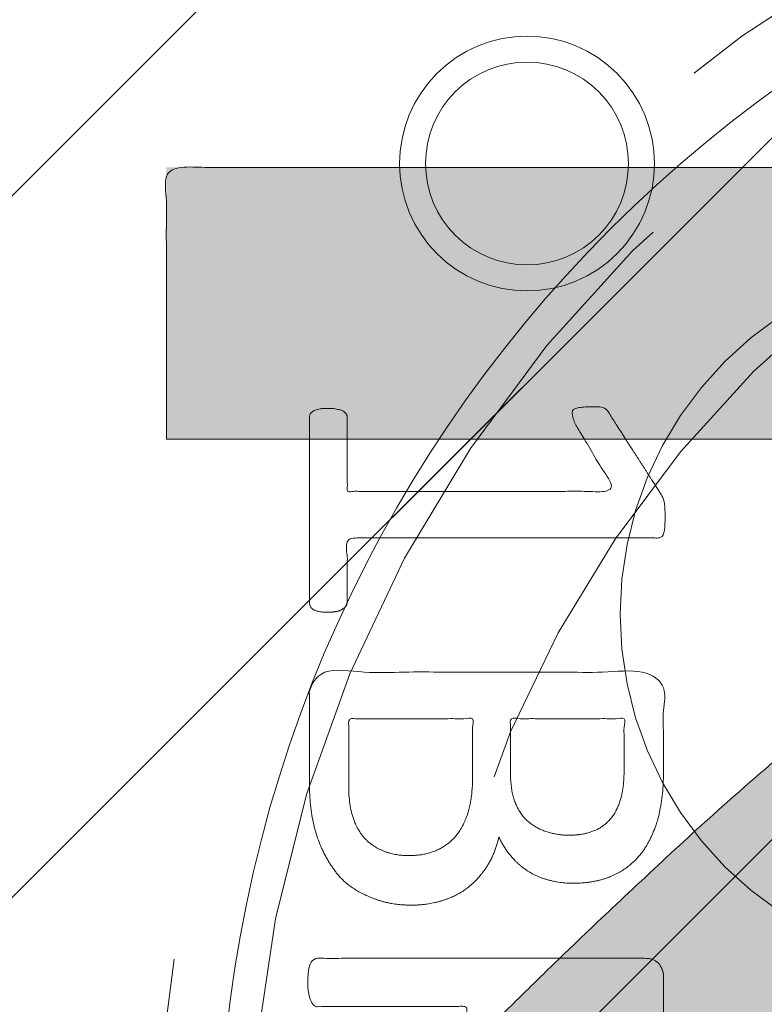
# Model space of a CAD drawing. Header units: inches. Extents: x -420 to -276, y -52 to 18.
# Tile 115 of 187: x -340.517 to -339.573, y -8.479 to -7.231. Entities that reach past the tile are written whole.
import ezdxf

# ---------------------------------------------------------------- set-up
doc = ezdxf.new("R2010")
doc.units = ezdxf.units.IN
doc.header["$LTSCALE"] = 32
doc.header["$MEASUREMENT"] = 0
doc.linetypes.add('Dash Style-1', pattern=[0.083328, 0.041656, -0.041672])
for name, color, linetype, lineweight in [('Black', 7, 'Continuous', 18), ('DashLine', 7, 'Dash Style-1', 13), ('DashLineFill', 7, 'Dash Style-1', 13), ('Drawing', 7, 'Continuous', 18), ('Metal-Black', 7, 'Continuous', 18), ('Metal-DeskStructure', 7, 'Continuous', 13), ('None', 7, 'Continuous', 18), ('Plastic-BracketCover', 7, 'Continuous', 13), ('SolidLine', 7, 'Continuous', 15), ('Wood_1-H', 7, 'Continuous', 13)]:
    doc.layers.add(name, color=color, linetype=linetype, lineweight=lineweight)
pattern_1 = [(45, (0, 0), (-1.61301565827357, 1.935715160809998), []), (45, (-1.0608, 1.0608), (-0.4723460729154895, 0.4167612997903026), [])]

# ---------------------------------------------------------------- blocks, each defined once
blk = doc.blocks.new('Group-22')
at = {"layer": 'Metal-DeskStructure', "color": 7, "flags": 128}
blk.add_lwpolyline([(0.8051100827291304, 0.3242076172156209), (0.6569804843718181, -0.1001143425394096), (0.9545622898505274, -0.1001143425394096)], close=True, dxfattribs=at)
at = {"layer": 'Metal-DeskStructure', "color": 7}
blk.add_open_spline([(1.174112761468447, -0.3918349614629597), (1.184693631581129, -0.4210075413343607), (1.168822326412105, -0.4369198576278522), (1.14501536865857, -0.439571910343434), (1.104014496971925, -0.439571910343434), (1.078886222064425, -0.4369198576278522), (1.066982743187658, -0.4329417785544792), (1.060369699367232, -0.4236595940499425), (1.057724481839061, -0.4170294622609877), (1.021353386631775, -0.3010040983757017), (0.9849822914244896, -0.1849787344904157), (0.807093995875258, -0.1849787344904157), (0.6292057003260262, -0.1849787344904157), (0.5941572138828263, -0.2996780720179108), (0.5591087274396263, -0.4143774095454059), (0.5564635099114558, -0.4210075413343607), (0.5498504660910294, -0.4302897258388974), (0.5379469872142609, -0.4369198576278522), (0.5141400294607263, -0.439571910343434), (0.477108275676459, -0.439571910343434), (0.4519787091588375, -0.4355938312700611), (0.4427204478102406, -0.4249856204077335), (0.4427204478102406, -0.4050952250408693), (0.4480108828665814, -0.3905089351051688), (0.5915119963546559, 0.0006630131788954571), (0.7350131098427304, 0.3918349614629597), (0.7376583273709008, 0.3971390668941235), (0.7469165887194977, 0.4037691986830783), (0.7627866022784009, 0.4077472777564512), (0.789238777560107, 0.4090720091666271), (0.8302396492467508, 0.4090720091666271), (0.8580131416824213, 0.4077472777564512), (0.8752070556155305, 0.4037691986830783), (0.8844653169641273, 0.3971390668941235), (0.8871105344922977, 0.3918349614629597), (1.030611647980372, 0), (1.174112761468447, -0.3918349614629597)], degree=2, knots=[0, 0, 0, 0.01595318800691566, 0.02392978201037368, 0.03190637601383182, 0.03938443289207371, 0.04686248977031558, 0.05434054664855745, 0.06181860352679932, 0.06181860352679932, 0.1891978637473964, 0.1891978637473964, 0.3755520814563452, 0.3755520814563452, 0.5011946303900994, 0.5011946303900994, 0.5086726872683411, 0.5161507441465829, 0.5236288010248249, 0.5311068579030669, 0.5385854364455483, 0.5460640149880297, 0.5535425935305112, 0.5610211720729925, 0.5610211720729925, 0.7618481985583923, 0.7618481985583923, 0.7647050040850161, 0.7675618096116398, 0.7704186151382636, 0.7732754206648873, 0.7763226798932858, 0.7793699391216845, 0.7824171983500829, 0.7854644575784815, 0.7854644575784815, 1, 1, 1], dxfattribs=at)
blk = doc.blocks.new('TL14_lower_leg (2D)')
at = {"layer": 'DashLine', "flags": 128}
blk.add_lwpolyline([(-1.777195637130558e-14, 1.377952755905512), (0.1350629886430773, 1.371317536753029), (0.2688252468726, 1.351475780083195), (0.3999985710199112, 1.318618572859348), (0.5273196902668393, 1.27306234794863), (0.649562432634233, 1.215245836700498), (0.7655495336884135, 1.14572584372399), (0.8741639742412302, 1.065171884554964), (0.9743597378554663, 0.9743597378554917), (1.065171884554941, 0.8741639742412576), (1.14572584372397, 0.7655495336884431), (1.215245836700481, 0.6495624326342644), (1.273062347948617, 0.5273196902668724), (1.318618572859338, 0.3999985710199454), (1.351475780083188, 0.2688252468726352), (1.371317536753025, 0.1350629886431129), (1.377952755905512, 1.783045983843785e-14), (1.371317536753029, -0.1350629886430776), (1.351475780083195, -0.2688252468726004), (1.318618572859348, -0.3999985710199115), (1.27306234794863, -0.5273196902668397), (1.215245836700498, -0.6495624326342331), (1.145725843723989, -0.7655495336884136), (1.065171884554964, -0.8741639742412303), (0.9743597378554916, -0.9743597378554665), (0.8741639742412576, -1.065171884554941), (0.7655495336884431, -1.14572584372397), (0.6495624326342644, -1.215245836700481), (0.5273196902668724, -1.273062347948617), (0.3999985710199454, -1.318618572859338), (0.2688252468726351, -1.351475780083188), (0.135062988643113, -1.371317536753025), (1.777195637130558e-14, -1.377952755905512), (-0.1350629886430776, -1.371317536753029), (-0.2688252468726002, -1.351475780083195), (-0.3999985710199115, -1.318618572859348), (-0.5273196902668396, -1.27306234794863), (-0.6495624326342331, -1.215245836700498), (-0.7655495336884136, -1.14572584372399), (-0.8741639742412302, -1.065171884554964), (-0.9743597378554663, -0.9743597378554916), (-1.065171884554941, -0.8741639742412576), (-1.14572584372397, -0.7655495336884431), (-1.215245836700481, -0.6495624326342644), (-1.273062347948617, -0.5273196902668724), (-1.318618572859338, -0.3999985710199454), (-1.351475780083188, -0.2688252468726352), (-1.371317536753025, -0.1350629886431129), (-1.377952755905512, -1.783045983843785e-14), (-1.371317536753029, 0.1350629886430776), (-1.351475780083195, 0.2688252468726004), (-1.318618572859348, 0.3999985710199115), (-1.27306234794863, 0.5273196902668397), (-1.215245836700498, 0.6495624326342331), (-1.145725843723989, 0.7655495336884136), (-1.065171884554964, 0.8741639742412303), (-0.9743597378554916, 0.9743597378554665), (-0.8741639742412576, 1.065171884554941), (-0.7655495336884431, 1.14572584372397), (-0.6495624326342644, 1.215245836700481), (-0.5273196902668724, 1.273062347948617), (-0.3999985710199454, 1.318618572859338), (-0.2688252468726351, 1.351475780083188), (-0.135062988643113, 1.371317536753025)], close=True, dxfattribs=at)
at = {"layer": 'Metal-DeskStructure', "color": 7}
blk.add_blockref('Group-22', (0, 0), dxfattribs=at)
blk = doc.blocks.new('Group-23')
at = {"layer": 'DashLineFill', "linetype": 'Continuous', "lineweight": 13}
h = blk.add_hatch(dxfattribs=at)
h.set_pattern_fill('Steel', color=253, style=0, pattern_type=2)
h.set_pattern_definition(pattern_1)
h.paths.add_polyline_path([(-2.066929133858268, 1.397637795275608), (2.066929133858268, 1.397637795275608), (2.066929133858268, 0.1377952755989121), (2.106299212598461, 0.1377952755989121), (2.106299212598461, -0.1377952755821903), (2.066929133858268, -0.1377952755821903), (2.066929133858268, -5.275590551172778), (2.106299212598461, -5.275590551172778), (2.106299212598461, -5.55118110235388), (2.066929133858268, -5.55118110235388), (2.066929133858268, -5.82677165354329), (-2.066929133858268, -5.82677165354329), (-2.066929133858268, -5.55118110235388), (-2.106299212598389, -5.55118110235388), (-2.106299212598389, -5.275590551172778), (-2.066929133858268, -5.275590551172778), (-2.066929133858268, -0.1377952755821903), (-2.106299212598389, -0.1377952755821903), (-2.106299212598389, 0.1377952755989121), (-2.066929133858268, 0.1377952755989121)])
blk = doc.blocks.new('TL14_upper_leg (2D)')
at = {"layer": 'DashLine', "flags": 128}
blk.add_lwpolyline([(0, 1.22047244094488), (0.1196272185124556, 1.214595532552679), (0.2381023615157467, 1.197021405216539), (0.3542844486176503, 1.167919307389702), (0.4670545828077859, 1.127569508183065), (0.5753267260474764, 1.076360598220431), (0.6780581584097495, 1.01478574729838), (0.7742595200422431, 0.9434379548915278), (0.8630043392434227, 0.8630043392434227), (0.9434379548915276, 0.7742595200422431), (1.01478574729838, 0.6780581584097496), (1.076360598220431, 0.5753267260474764), (1.127569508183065, 0.467054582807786), (1.167919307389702, 0.3542844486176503), (1.197021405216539, 0.2381023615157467), (1.214595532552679, 0.1196272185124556), (1.22047244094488, 7.47323834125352e-17), (1.214595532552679, -0.1196272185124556), (1.197021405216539, -0.2381023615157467), (1.167919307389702, -0.3542844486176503), (1.127569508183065, -0.467054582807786), (1.076360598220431, -0.5753267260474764), (1.01478574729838, -0.6780581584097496), (0.9434379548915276, -0.7742595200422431), (0.8630043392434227, -0.8630043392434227), (0.7742595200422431, -0.9434379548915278), (0.6780581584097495, -1.01478574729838), (0.5753267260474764, -1.076360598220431), (0.4670545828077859, -1.127569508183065), (0.3542844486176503, -1.167919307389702), (0.2381023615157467, -1.197021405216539), (0.1196272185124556, -1.214595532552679), (0, -1.22047244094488), (-0.1196272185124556, -1.214595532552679), (-0.2381023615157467, -1.197021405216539), (-0.3542844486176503, -1.167919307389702), (-0.4670545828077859, -1.127569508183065), (-0.5753267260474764, -1.076360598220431), (-0.6780581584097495, -1.01478574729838), (-0.7742595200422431, -0.9434379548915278), (-0.8630043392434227, -0.8630043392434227), (-0.9434379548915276, -0.7742595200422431), (-1.01478574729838, -0.6780581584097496), (-1.076360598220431, -0.5753267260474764), (-1.127569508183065, -0.467054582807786), (-1.167919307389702, -0.3542844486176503), (-1.197021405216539, -0.2381023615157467), (-1.214595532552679, -0.1196272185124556), (-1.22047244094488, 7.47323834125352e-17), (-1.214595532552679, 0.1196272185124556), (-1.197021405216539, 0.2381023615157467), (-1.167919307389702, 0.3542844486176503), (-1.127569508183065, 0.467054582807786), (-1.076360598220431, 0.5753267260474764), (-1.01478574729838, 0.6780581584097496), (-0.9434379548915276, 0.7742595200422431), (-0.8630043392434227, 0.8630043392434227), (-0.7742595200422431, 0.9434379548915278), (-0.6780581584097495, 1.01478574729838), (-0.5753267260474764, 1.076360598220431), (-0.4670545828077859, 1.127569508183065), (-0.3542844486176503, 1.167919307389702), (-0.2381023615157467, 1.197021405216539), (-0.1196272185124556, 1.214595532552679)], close=True, dxfattribs=at)
at = {"layer": 'DashLine', "color": 7}
blk.add_blockref('Group-23', (0, 0), dxfattribs=at)
blk = doc.blocks.new('1BRPT9-Bracket (2D)')
at = {"layer": 'DashLineFill', "linetype": 'Continuous', "lineweight": 13}
h = blk.add_hatch(dxfattribs=at)
h.set_pattern_fill('Steel', color=253, style=0, pattern_type=2)
h.set_pattern_definition(pattern_1)
edge = h.paths.add_edge_path()
edge.add_arc((1.677931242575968, -8.488188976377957), 0.2519685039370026, 269.999999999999, 360.0000000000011)
edge.add_line((1.929899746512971, -8.488188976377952), (1.929899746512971, -7.480314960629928))
edge.add_line((1.929899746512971, -7.480314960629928), (2.323600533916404, -7.480314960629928))
edge.add_line((2.323600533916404, -7.480314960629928), (2.323600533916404, 7.461135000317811))
edge.add_line((2.323600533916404, 7.461135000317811), (1.929899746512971, 7.480314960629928))
edge.add_line((1.929899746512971, 7.480314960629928), (1.929899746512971, 8.488188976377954))
edge.add_arc((1.677931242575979, 8.488188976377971), 0.2519685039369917, 359.999999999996, 450.0000000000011)
edge.add_line((1.677931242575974, 8.740157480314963), (-2.32206875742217, 8.740157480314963))
edge.add_line((-2.32206875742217, 8.740157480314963), (-2.32206875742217, -8.74015748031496))
edge.add_line((-2.32206875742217, -8.74015748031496), (1.677931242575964, -8.74015748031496))
h = blk.add_hatch(dxfattribs=at)
h.set_pattern_fill('Steel', color=253, style=0, pattern_type=2)
h.set_pattern_definition(pattern_1)
h.paths.add_polyline_path([(-1.337816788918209, -3.021148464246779), (-1.346499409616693, -3.020721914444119), (-1.355098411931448, -3.019446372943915), (-1.363530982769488, -3.017334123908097), (-1.371715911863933, -3.014405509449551), (-1.379574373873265, -3.010688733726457), (-1.387030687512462, -3.006219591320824), (-1.394013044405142, -3.001041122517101), (-1.400454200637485, -2.995203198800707), (-1.40629212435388, -2.988762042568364), (-1.411470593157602, -2.981779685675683), (-1.415939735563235, -2.974323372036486), (-1.419656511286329, -2.966464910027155), (-1.422585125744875, -2.95827998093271), (-1.424697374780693, -2.949847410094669), (-1.425972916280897, -2.941248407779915), (-1.426399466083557, -2.932565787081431), (-1.425972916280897, -2.923883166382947), (-1.424697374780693, -2.915284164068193), (-1.422585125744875, -2.906851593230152), (-1.419656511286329, -2.898666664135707), (-1.415939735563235, -2.890808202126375), (-1.411470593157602, -2.883351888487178), (-1.40629212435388, -2.876369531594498), (-1.400454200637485, -2.869928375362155), (-1.394013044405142, -2.864090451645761), (-1.387030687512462, -2.858911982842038), (-1.379574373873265, -2.854442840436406), (-1.371715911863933, -2.850726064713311), (-1.363530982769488, -2.847797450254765), (-1.355098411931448, -2.845685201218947), (-1.346499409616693, -2.844409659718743), (-1.337816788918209, -2.843983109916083), (-1.329134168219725, -2.844409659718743), (-1.320535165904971, -2.845685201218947), (-1.31210259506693, -2.847797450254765), (-1.303917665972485, -2.850726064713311), (-1.296059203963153, -2.854442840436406), (-1.288602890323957, -2.858911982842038), (-1.281620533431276, -2.864090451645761), (-1.275179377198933, -2.869928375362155), (-1.269341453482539, -2.876369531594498), (-1.264162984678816, -2.883351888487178), (-1.259693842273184, -2.890808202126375), (-1.255977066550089, -2.898666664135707), (-1.253048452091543, -2.906851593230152), (-1.250936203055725, -2.915284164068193), (-1.249660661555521, -2.923883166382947), (-1.249234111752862, -2.932565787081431), (-1.249660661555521, -2.941248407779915), (-1.250936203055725, -2.949847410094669), (-1.253048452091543, -2.95827998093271), (-1.255977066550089, -2.966464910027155), (-1.259693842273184, -2.974323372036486), (-1.264162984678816, -2.981779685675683), (-1.269341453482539, -2.988762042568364), (-1.275179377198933, -2.995203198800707), (-1.281620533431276, -3.001041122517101), (-1.288602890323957, -3.006219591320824), (-1.296059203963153, -3.010688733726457), (-1.303917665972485, -3.014405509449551), (-1.31210259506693, -3.017334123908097), (-1.320535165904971, -3.019446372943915), (-1.329134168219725, -3.020721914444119)])
at = {"layer": 'DashLineFill', "flags": 128}
blk.add_lwpolyline([(-1.337816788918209, -3.021148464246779), (-1.346499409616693, -3.020721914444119), (-1.355098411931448, -3.019446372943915), (-1.363530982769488, -3.017334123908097), (-1.371715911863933, -3.014405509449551), (-1.379574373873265, -3.010688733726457), (-1.387030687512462, -3.006219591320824), (-1.394013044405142, -3.001041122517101), (-1.400454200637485, -2.995203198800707), (-1.40629212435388, -2.988762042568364), (-1.411470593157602, -2.981779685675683), (-1.415939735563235, -2.974323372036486), (-1.419656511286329, -2.966464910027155), (-1.422585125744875, -2.95827998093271), (-1.424697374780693, -2.949847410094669), (-1.425972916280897, -2.941248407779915), (-1.426399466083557, -2.932565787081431), (-1.425972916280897, -2.923883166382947), (-1.424697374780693, -2.915284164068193), (-1.422585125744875, -2.906851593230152), (-1.419656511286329, -2.898666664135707), (-1.415939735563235, -2.890808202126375), (-1.411470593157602, -2.883351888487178), (-1.40629212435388, -2.876369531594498), (-1.400454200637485, -2.869928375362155), (-1.394013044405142, -2.864090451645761), (-1.387030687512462, -2.858911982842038), (-1.379574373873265, -2.854442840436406), (-1.371715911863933, -2.850726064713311), (-1.363530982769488, -2.847797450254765), (-1.355098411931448, -2.845685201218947), (-1.346499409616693, -2.844409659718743), (-1.337816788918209, -2.843983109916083), (-1.329134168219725, -2.844409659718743), (-1.320535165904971, -2.845685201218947), (-1.31210259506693, -2.847797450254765), (-1.303917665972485, -2.850726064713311), (-1.296059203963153, -2.854442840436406), (-1.288602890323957, -2.858911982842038), (-1.281620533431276, -2.864090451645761), (-1.275179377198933, -2.869928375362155), (-1.269341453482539, -2.876369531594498), (-1.264162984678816, -2.883351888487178), (-1.259693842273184, -2.890808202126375), (-1.255977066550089, -2.898666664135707), (-1.253048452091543, -2.906851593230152), (-1.250936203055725, -2.915284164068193), (-1.249660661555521, -2.923883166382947), (-1.249234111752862, -2.932565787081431), (-1.249660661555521, -2.941248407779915), (-1.250936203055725, -2.949847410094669), (-1.253048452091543, -2.95827998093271), (-1.255977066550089, -2.966464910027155), (-1.259693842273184, -2.974323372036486), (-1.264162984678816, -2.981779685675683), (-1.269341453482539, -2.988762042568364), (-1.275179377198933, -2.995203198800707), (-1.281620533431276, -3.001041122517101), (-1.288602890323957, -3.006219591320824), (-1.296059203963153, -3.010688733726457), (-1.303917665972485, -3.014405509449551), (-1.31210259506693, -3.017334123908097), (-1.320535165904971, -3.019446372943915), (-1.329134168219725, -3.020721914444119)], close=True, dxfattribs=at)
blk = doc.blocks.new('Group-1')
at = {"layer": 'Plastic-BracketCover', "color": 7}
for points, knots in [([(1.545890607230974, 0.02645157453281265), (1.549581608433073, 0.02645157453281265), (1.553272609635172, 0.02460607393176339), (1.555118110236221, 0.01722587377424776), (1.55696180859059, 0.004307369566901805), (1.55696180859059, -0.01414763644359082), (1.555118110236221, -0.02522064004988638), (1.553272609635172, -0.03260264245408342), (1.547736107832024, -0.03629364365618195), (1.542199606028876, -0.03813914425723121), (1.489603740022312, -0.05843965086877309), (1.437007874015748, -0.07874015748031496), (1.418552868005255, -0.08612215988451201), (1.389024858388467, -0.1008843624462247), (1.366878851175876, -0.1230303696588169), (1.355805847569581, -0.1525583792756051), (1.355805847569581, -0.1922366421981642), (1.355805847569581, -0.2116143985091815), (1.450848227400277, -0.2116143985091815), (1.549581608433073, -0.2116143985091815), (1.553272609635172, -0.2153035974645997), (1.555118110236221, -0.2226855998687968), (1.55696180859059, -0.2337586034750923), (1.55696180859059, -0.2503681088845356), (1.555118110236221, -0.2614411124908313), (1.553272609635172, -0.2688231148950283), (1.549581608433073, -0.2725141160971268), (1.338274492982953, -0.2725141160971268), (1.117739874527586, -0.2725141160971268), (1.106666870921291, -0.2577501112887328), (1.106666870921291, -0.202385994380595), (1.106666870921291, -0.137794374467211), (1.10851237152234, -0.1156483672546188), (1.11035787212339, -0.1064208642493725), (1.114048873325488, -0.08058565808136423), (1.13434937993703, -0.03998464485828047), (1.163877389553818, -0.01414763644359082), (1.202631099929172, 0.0006163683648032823), (1.246923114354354, 0.0006163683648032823), (1.28383312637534, -0.01230213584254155), (1.311515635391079, -0.03444814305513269), (1.329968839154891, -0.06766715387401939), (1.337350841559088, -0.08612215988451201), (1.342887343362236, -0.07504915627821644), (1.35765134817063, -0.05659415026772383), (1.377951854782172, -0.04183014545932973), (1.405634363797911, -0.0289116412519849), (1.422243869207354, -0.02152963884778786), (1.471148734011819, -0.001229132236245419), (1.520053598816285, 0.01907137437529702), (1.532972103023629, 0.02460607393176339), (1.544045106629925, 0.02645157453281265), (1.545890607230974, 0.02645157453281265)], [0, 0, 0, 0.004017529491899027, 0.008035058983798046, 0.01205258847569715, 0.01607011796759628, 0.02008764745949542, 0.02410517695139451, 0.02812270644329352, 0.03214023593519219, 0.03214023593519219, 0.07095094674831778, 0.07095094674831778, 0.08463415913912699, 0.09831737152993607, 0.1120005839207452, 0.1256837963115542, 0.138745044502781, 0.138745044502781, 0.202806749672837, 0.2052946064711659, 0.2077824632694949, 0.2102703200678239, 0.2127581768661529, 0.2147484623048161, 0.2167387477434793, 0.2187290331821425, 0.2207193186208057, 0.3326714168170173, 0.3396374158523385, 0.3466034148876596, 0.3918815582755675, 0.4075550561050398, 0.4232285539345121, 0.4232285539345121, 0.4666960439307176, 0.5101635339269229, 0.553631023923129, 0.5970985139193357, 0.640566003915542, 0.6840334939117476, 0.7275009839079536, 0.7709684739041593, 0.7709684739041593, 0.7980418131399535, 0.8251151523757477, 0.8521884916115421, 0.8792618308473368, 0.8792618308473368, 0.958132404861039, 0.958132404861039, 0.9790662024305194, 1, 1, 1]), ([(1.425934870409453, -0.3398696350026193), (1.448079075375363, -0.3398696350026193), (1.483143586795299, -0.3509408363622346), (1.512671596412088, -0.3693958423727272), (1.532972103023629, -0.3970783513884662), (1.555118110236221, -0.4469059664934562), (1.555118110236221, -0.5539431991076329), (1.555118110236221, -0.6203803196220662), (1.544045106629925, -0.6351443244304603), (1.330892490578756, -0.6351443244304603), (1.117739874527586, -0.6351443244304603), (1.106666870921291, -0.6203803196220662), (1.106666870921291, -0.5622479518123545), (1.106666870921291, -0.4708965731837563), (1.123276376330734, -0.4192243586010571), (1.150958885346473, -0.3860053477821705), (1.193405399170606, -0.3675503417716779), (1.235850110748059, -0.3675503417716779), (1.265378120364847, -0.374932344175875), (1.289369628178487, -0.3896963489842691), (1.309670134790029, -0.4136878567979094), (1.315206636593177, -0.4266063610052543), (1.318897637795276, -0.4081513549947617), (1.337350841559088, -0.3767778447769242), (1.365033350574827, -0.3527863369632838), (1.403788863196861, -0.3398696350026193), (1.425934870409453, -0.3398696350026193)], [0, 0, 0, 0.03145524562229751, 0.062910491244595, 0.09436573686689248, 0.1258209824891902, 0.188731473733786, 0.2661585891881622, 0.2758371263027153, 0.2855156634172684, 0.4355309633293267, 0.4452095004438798, 0.4548880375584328, 0.5214267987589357, 0.5746587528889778, 0.6278907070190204, 0.6811226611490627, 0.7343546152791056, 0.7627468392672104, 0.7911390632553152, 0.8195312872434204, 0.8479235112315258, 0.8479235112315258, 0.8859426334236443, 0.9239617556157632, 0.9619808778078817, 1, 1, 1]), ([(1.429625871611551, -0.4026148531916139), (1.409325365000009, -0.4026148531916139), (1.379797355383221, -0.4155333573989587), (1.359496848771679, -0.4395248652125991), (1.348423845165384, -0.4764330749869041), (1.348423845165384, -0.5401028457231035), (1.348423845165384, -0.5760901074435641), (1.426856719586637, -0.5760901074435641), (1.505289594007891, -0.5760901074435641), (1.505289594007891, -0.5327208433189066), (1.505289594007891, -0.4487514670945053), (1.477607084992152, -0.4155333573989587), (1.448079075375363, -0.4026148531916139), (1.429625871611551, -0.4026148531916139)], [0, 0, 0, 0.07915587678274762, 0.1583117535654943, 0.2374676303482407, 0.3166235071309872, 0.4195261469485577, 0.4195261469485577, 0.6437985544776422, 0.6437985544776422, 0.7678094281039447, 0.8839047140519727, 0.9419523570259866, 1, 1, 1]), ([(1.226622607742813, -0.4284518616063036), (1.210013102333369, -0.4284518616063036), (1.18417789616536, -0.4376793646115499), (1.165722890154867, -0.4579798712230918), (1.156495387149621, -0.4893515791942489), (1.156495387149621, -0.5447165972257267), (1.156495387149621, -0.5760901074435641), (1.228469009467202, -0.5760901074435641), (1.300442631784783, -0.5760901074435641), (1.300442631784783, -0.5419483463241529), (1.300442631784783, -0.4856605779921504), (1.289369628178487, -0.4561343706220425), (1.269069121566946, -0.4376793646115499), (1.241386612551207, -0.4284518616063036), (1.226622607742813, -0.4284518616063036)], [0, 0, 0, 0.07449877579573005, 0.1489975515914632, 0.223496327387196, 0.2979951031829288, 0.3954165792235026, 0.3954165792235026, 0.6189101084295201, 0.6189101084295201, 0.7249275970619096, 0.7936956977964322, 0.8624637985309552, 0.9312318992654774, 1, 1, 1]), ([(1.53112660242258, -0.7109774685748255), (1.538508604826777, -0.7109774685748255), (1.552349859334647, -0.7137457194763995), (1.555118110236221, -0.7220504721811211), (1.555118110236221, -0.841083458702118), (1.555118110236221, -0.9601164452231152), (1.553272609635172, -0.9638074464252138), (1.547736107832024, -0.9674984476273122), (1.538508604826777, -0.9693439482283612), (1.525590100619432, -0.9693439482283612), (1.516362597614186, -0.9674984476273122), (1.510826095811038, -0.965652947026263), (1.50713509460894, -0.9601164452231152), (1.50713509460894, -0.9112115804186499), (1.50713509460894, -0.864152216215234), (1.337351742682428, -0.864152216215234), (1.167568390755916, -0.864152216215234), (1.193404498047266, -0.9075205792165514), (1.219240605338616, -0.9508889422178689), (1.221086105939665, -0.9564254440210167), (1.222931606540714, -0.965652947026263), (1.219240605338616, -0.9693439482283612), (1.20816760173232, -0.9711894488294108), (1.195712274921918, -0.9711894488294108), (1.186023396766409, -0.9711894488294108), (1.180486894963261, -0.9693439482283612), (1.176795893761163, -0.965652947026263), (1.174950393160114, -0.9619619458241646), (1.141731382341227, -0.9102888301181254), (1.10851237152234, -0.8586157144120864), (1.106666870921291, -0.8567702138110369), (1.106666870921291, -0.8530792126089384), (1.104821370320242, -0.8475427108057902), (1.104821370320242, -0.8304718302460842), (1.104821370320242, -0.8124781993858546), (1.10851237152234, -0.8069416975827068), (1.112203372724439, -0.8050961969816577), (1.310591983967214, -0.8050961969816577), (1.50713509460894, -0.8050961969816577), (1.50713509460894, -0.7644960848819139), (1.50713509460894, -0.7202049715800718), (1.510826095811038, -0.7165139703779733), (1.516362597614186, -0.7128229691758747), (1.525590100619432, -0.7109774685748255), (1.53112660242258, -0.7109774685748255)], [0, 0, 0, 0.002610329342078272, 0.007830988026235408, 0.01044131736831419, 0.1761946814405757, 0.1788050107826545, 0.181415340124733, 0.1840256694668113, 0.1866359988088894, 0.1885937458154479, 0.1905514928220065, 0.192509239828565, 0.1944669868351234, 0.2443885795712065, 0.2443885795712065, 0.4244984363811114, 0.4244984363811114, 0.4780496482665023, 0.4780496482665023, 0.4842405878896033, 0.4904315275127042, 0.4966224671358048, 0.5028134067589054, 0.5070707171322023, 0.5109409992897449, 0.5148112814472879, 0.5186815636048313, 0.5186815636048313, 0.5762947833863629, 0.5762947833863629, 0.5787425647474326, 0.5811903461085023, 0.5836381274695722, 0.5902471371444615, 0.5931844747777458, 0.5961218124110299, 0.5990591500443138, 0.9118813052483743, 0.9118813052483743, 0.9765012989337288, 0.9823759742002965, 0.9882506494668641, 0.9941253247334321, 1, 1, 1])]:
    blk.add_open_spline(points, degree=2, knots=knots, dxfattribs=at)
blk = doc.blocks.new('1BRPFY-Leg_Plate (2D)')
at = {"layer": 'DashLineFill', "linetype": 'Continuous', "lineweight": 13}
h = blk.add_hatch(dxfattribs=at)
h.set_pattern_fill('Steel', color=253, style=0, pattern_type=2)
h.set_pattern_definition(pattern_1)
edge = h.paths.add_edge_path()
edge.add_arc((-1.704724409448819, -1.704724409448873), 0.125984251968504, 179.9999999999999, 269.9999999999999)
edge.add_line((-1.704724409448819, -1.830708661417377), (1.704724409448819, -1.830708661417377))
edge.add_arc((1.704724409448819, -1.704724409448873), 0.125984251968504, 270.0000000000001, 360.0000000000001)
edge.add_line((1.830708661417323, -1.704724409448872), (1.830708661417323, 1.704724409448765))
edge.add_arc((1.704724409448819, 1.704724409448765), 0.1259842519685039, 0, 90)
edge.add_line((1.704724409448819, 1.830708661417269), (-1.704724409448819, 1.830708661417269))
edge.add_arc((-1.704724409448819, 1.704724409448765), 0.1259842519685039, 90, 180)
edge.add_line((-1.830708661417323, 1.704724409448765), (-1.830708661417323, -1.704724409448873))
at = {"layer": 'DashLineFill', "flags": 128}
blk.add_lwpolyline([(-1.830708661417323, -1.704724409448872, 0.414213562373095), (-1.704724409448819, -1.830708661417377), (1.704724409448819, -1.830708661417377, 0.414213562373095), (1.830708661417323, -1.704724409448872), (1.830708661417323, 1.704724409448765, 0.414213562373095), (1.704724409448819, 1.830708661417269), (-1.704724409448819, 1.830708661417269, 0.414213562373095), (-1.830708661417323, 1.704724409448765)], format="xyb", close=True, dxfattribs=at)
at = {"layer": 'SolidLine', "flags": 128}
blk.add_lwpolyline([(1.279527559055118, -1.118110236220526), (1.295349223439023, -1.118887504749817), (1.31101851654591, -1.121211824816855), (1.326384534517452, -1.125060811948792), (1.341299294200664, -1.130397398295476), (1.355619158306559, -1.137170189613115), (1.369206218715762, -1.145313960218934), (1.381929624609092, -1.154750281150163), (1.393666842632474, -1.165388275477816), (1.404304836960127, -1.177125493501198), (1.413741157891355, -1.189848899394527), (1.421884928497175, -1.203435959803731), (1.428657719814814, -1.217755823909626), (1.433994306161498, -1.232670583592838), (1.437843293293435, -1.24803660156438), (1.440167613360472, -1.263705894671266), (1.440944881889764, -1.279527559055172), (1.440167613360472, -1.295349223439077), (1.437843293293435, -1.311018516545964), (1.433994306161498, -1.326384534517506), (1.428657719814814, -1.341299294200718), (1.421884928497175, -1.355619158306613), (1.413741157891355, -1.369206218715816), (1.404304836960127, -1.381929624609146), (1.393666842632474, -1.393666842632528), (1.381929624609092, -1.404304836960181), (1.369206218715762, -1.413741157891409), (1.355619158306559, -1.421884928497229), (1.341299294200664, -1.428657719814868), (1.326384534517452, -1.433994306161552), (1.31101851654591, -1.437843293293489), (1.295349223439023, -1.440167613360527), (1.279527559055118, -1.440944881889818), (1.263705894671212, -1.440167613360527), (1.248036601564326, -1.437843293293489), (1.232670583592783, -1.433994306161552), (1.217755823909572, -1.428657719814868), (1.203435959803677, -1.421884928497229), (1.189848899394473, -1.413741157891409), (1.177125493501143, -1.404304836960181), (1.165388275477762, -1.393666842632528), (1.154750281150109, -1.381929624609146), (1.14531396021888, -1.369206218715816), (1.137170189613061, -1.355619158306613), (1.130397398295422, -1.341299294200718), (1.125060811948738, -1.326384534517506), (1.121211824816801, -1.311018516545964), (1.118887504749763, -1.295349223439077), (1.118110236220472, -1.279527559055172), (1.118887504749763, -1.263705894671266), (1.121211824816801, -1.24803660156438), (1.125060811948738, -1.232670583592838), (1.130397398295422, -1.217755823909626), (1.137170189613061, -1.203435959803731), (1.14531396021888, -1.189848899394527), (1.154750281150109, -1.177125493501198), (1.165388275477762, -1.165388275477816), (1.177125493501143, -1.154750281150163), (1.189848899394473, -1.145313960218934), (1.203435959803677, -1.137170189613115), (1.217755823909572, -1.130397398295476), (1.232670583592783, -1.125060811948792), (1.248036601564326, -1.121211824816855), (1.263705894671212, -1.118887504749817)], close=True, dxfattribs=at)
at = {"layer": 'Plastic-BracketCover', "color": 7}
blk.add_blockref('Group-1', (0, 0), dxfattribs=at)
blk = doc.blocks.new('Group-46')
at = {"layer": 'Metal-DeskStructure', "linetype": 'Continuous', "lineweight": 0, "true_color": 0xff0000}
blk.add_hatch(color=1, dxfattribs=at).paths.add_polyline_path([(1.696691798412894, -0.9301181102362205), (1.696691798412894, -1.274606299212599), (0.1120461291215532, -1.274606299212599), (0.1117940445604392, -1.244883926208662), (0.1126520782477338, -1.21546436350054), (0.1146202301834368, -1.186347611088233), (0.1176985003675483, -1.15753366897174), (0.1218868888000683, -1.129022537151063), (0.1271853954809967, -1.1008142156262), (0.1335940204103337, -1.072908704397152), (0.1411127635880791, -1.045306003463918), (0.1549813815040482, -1.000302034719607), (0.1707507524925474, -0.9557186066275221), (0.1884208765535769, -0.9115557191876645), (0.2079917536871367, -0.8678133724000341), (0.2294633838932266, -0.8244915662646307), (0.2528357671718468, -0.7815903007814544), (0.2781089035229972, -0.7391095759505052), (0.3052827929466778, -0.6970493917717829), (0.3357030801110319, -0.6545855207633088), (0.3707154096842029, -0.6108937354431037), (0.4103197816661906, -0.5659740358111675), (0.4545161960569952, -0.5198264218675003), (0.5033046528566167, -0.4724508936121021), (0.556685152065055, -0.4238474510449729), (0.6146576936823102, -0.3740160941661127), (0.6772222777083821, -0.3229568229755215), (0.7737142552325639, -0.2345473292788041), (0.8618799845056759, -0.1517895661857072), (0.941719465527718, -0.07468353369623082), (1.013232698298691, -0.003229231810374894), (1.076419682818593, 0.06257333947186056), (1.131280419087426, 0.1227241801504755), (1.177814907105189, 0.17722329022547), (1.216023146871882, 0.226070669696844), (1.247940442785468, 0.2720417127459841), (1.275602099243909, 0.3179118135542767), (1.299008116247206, 0.3636809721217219), (1.318158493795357, 0.4093491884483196), (1.333053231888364, 0.4549164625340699), (1.343692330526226, 0.5003827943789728), (1.350075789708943, 0.5457481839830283), (1.352203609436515, 0.5910126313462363), (1.350445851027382, 0.633224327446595), (1.345172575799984, 0.6737371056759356), (1.33638378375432, 0.7125509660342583), (1.32407947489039, 0.7496659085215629), (1.308259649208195, 0.7850819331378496), (1.288924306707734, 0.8187990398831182), (1.266073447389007, 0.8508172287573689), (1.239707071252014, 0.8811364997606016), (1.21053162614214, 0.9087644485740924), (1.179253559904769, 0.9327086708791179), (1.1458728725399, 0.9529691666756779), (1.110389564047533, 0.9695459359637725), (1.072803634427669, 0.9824389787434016), (1.033115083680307, 0.9916482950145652), (0.9913239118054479, 0.9971738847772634), (0.9474301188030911, 0.9990157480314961), (0.9007274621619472, 0.9970140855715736), (0.8564301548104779, 0.9910090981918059), (0.814538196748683, 0.9810007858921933), (0.7750515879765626, 0.9669891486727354), (0.7379703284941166, 0.9489741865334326), (0.7032944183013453, 0.9269558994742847), (0.6710238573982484, 0.9009342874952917), (0.6411586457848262, 0.8709093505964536), (0.6142706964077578, 0.8373520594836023), (0.5909319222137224, 0.8007333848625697), (0.5711423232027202, 0.7610533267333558), (0.5549018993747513, 0.7183118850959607), (0.5422106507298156, 0.6725090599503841), (0.5330685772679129, 0.6236448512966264), (0.5274756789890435, 0.5717192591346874), (0.5254319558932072, 0.516732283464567), (0.1809437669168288, 0.5856299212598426), (0.1914063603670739, 0.6671096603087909), (0.2071842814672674, 0.7436104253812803), (0.2282775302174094, 0.8151322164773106), (0.2546861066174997, 0.8816750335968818), (0.2864100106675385, 0.943238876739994), (0.3234492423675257, 0.9998237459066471), (0.3658038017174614, 1.051429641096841), (0.4134736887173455, 1.098056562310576), (0.4659542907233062, 1.139435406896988), (0.5227409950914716, 1.175297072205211), (0.5838338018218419, 1.205641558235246), (0.6492327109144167, 1.230468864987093), (0.7189377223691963, 1.249778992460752), (0.7929488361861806, 1.263571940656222), (0.8712660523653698, 1.271847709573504), (0.9538893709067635, 1.274606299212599), (1.037496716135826, 1.271486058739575), (1.116612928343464, 1.262125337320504), (1.191238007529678, 1.246524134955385), (1.261371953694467, 1.22468245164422), (1.327014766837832, 1.196600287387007), (1.388166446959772, 1.162277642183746), (1.444826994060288, 1.121714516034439), (1.496996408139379, 1.074910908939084), (1.543800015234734, 1.023481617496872), (1.584363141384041, 0.9690414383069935), (1.618685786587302, 0.9115903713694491), (1.646767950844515, 0.8511284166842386), (1.66860963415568, 0.7876555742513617), (1.684210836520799, 0.7211718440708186), (1.69357155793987, 0.6516772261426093), (1.696691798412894, 0.5791717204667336), (1.695766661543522, 0.5418296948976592), (1.692991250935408, 0.5046222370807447), (1.688365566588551, 0.46754934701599), (1.681889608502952, 0.4306110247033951), (1.67356337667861, 0.3938072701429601), (1.663386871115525, 0.3571380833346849), (1.651360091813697, 0.3206034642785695), (1.637483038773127, 0.284203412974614), (1.621452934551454, 0.2476351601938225), (1.602967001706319, 0.2105959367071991), (1.582025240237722, 0.1730857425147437), (1.558627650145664, 0.1351045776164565), (1.532774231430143, 0.09665244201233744), (1.50446498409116, 0.05772933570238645), (1.473699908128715, 0.01833525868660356), (1.440479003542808, -0.02152978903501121), (1.403490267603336, -0.06341332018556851), (1.361421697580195, -0.108862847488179), (1.314273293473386, -0.1578783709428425), (1.262045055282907, -0.2104598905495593), (1.20473698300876, -0.2666074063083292), (1.142349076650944, -0.3263209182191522), (1.07488133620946, -0.3896004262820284), (1.002333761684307, -0.4564459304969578), (0.939382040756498, -0.5112058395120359), (0.8829399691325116, -0.5613736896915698), (0.8330075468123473, -0.6069494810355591), (0.789584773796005, -0.6479332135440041), (0.7526716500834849, -0.6843248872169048), (0.7222681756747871, -0.716124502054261), (0.6983743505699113, -0.7433320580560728), (0.6809901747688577, -0.7659475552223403), (0.6671720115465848, -0.7862922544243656), (0.6539762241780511, -0.8066874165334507), (0.6414028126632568, -0.8271330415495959), (0.6294517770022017, -0.8476291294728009), (0.6181231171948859, -0.8681756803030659), (0.6074168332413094, -0.8887726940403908), (0.5973329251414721, -0.9094201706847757), (0.5878713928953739, -0.9301181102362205)])
at = {"layer": 'Metal-DeskStructure', "color": 7}
blk.add_open_spline([(1.696691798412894, -0.9301181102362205), (1.696691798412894, -1.102362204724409), (1.696691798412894, -1.274606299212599), (0.9043689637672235, -1.274606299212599), (0.1120461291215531, -1.274606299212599), (0.1088175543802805, -1.155111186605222), (0.1411127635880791, -1.045306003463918), (0.192785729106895, -0.8644490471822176), (0.4177798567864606, -0.5296497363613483), (0.6772222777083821, -0.3229568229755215), (1.079842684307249, 0.04198461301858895), (1.352203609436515, 0.410156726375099), (1.352203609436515, 0.763257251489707), (1.127210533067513, 0.999015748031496), (0.7558087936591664, 0.999015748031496), (0.5265084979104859, 0.742802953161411), (0.5254319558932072, 0.516732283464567), (0.353187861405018, 0.5511811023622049), (0.1809437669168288, 0.5856299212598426), (0.2121634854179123, 0.9215068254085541), (0.614783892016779, 1.274606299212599), (1.297301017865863, 1.274606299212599), (1.696691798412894, 0.8752155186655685), (1.696691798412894, 0.4295344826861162), (1.57827427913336, 0.1388723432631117), (1.302683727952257, -0.1819319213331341), (1.002333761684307, -0.4564459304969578), (0.737507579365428, -0.6846696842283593), (0.6244727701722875, -0.8472254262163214), (0.5878713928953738, -0.9301181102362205), (1.142281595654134, -0.9301181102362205), (1.696691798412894, -0.9301181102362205)], degree=2, knots=[0, 0, 0, 0.02128628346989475, 0.02128628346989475, 0.1192031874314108, 0.1192031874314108, 0.1339760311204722, 0.1339760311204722, 0.1582533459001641, 0.1825306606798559, 0.1825306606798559, 0.2223012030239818, 0.2620717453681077, 0.2999486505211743, 0.3378255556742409, 0.3781971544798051, 0.4185687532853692, 0.4185687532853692, 0.4499368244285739, 0.4499368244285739, 0.5101754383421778, 0.5704140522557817, 0.6314176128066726, 0.6924211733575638, 0.7232558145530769, 0.75409045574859, 0.7849250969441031, 0.7849250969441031, 0.8114174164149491, 0.8379097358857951, 0.8379097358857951, 1, 1, 1], dxfattribs=at)
blk = doc.blocks.new('SlateLegLocator-L2')
at = {"color": 255, "linetype": 'Dash Style-1', "lineweight": 5}
blk.add_wipeout([(-2.106299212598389, 1.3779527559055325), (2.10629921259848, 1.3779527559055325), (2.10629921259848, -5.807086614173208), (-2.106299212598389, -5.807086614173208)], dxfattribs=at).dxf.layer = 'Black'
at = {"layer": 'Metal-DeskStructure', "color": 7}
blk.add_blockref('Group-46', (0, 0), dxfattribs=at)
blk = doc.blocks.new('Group-58')
at = {"layer": 'None', "color": 7, "rotation": 180}
blk.add_blockref('1BRPT9-Bracket (2D)', (61.87795275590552, -12.00787401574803), dxfattribs=at)
at = {"layer": 'None', "color": 7}
for name in ['1BRPFY-Leg_Plate (2D)', 'TL14_upper_leg (2D)', 'TL14_lower_leg (2D)']:
    blk.add_blockref(name, (61.87795275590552, -8.30708661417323), dxfattribs=at)
blk.add_blockref('SlateLegLocator-L2', (61.87795275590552, -8.30708661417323), dxfattribs=at)
blk = doc.blocks.new('Group-59')
at = {"layer": 'None'}
blk.add_blockref('Group-58', (0, 0), dxfattribs=at)
blk = doc.blocks.new('SL Credenza Desk Top (2D)-2')
at = {"layer": 'None'}
blk.add_blockref('Group-59', (0, 0), dxfattribs=at)
at = {"layer": 'Drawing', "color": 0, "flags": 1}
for tag in ['Tag', 'Catalog', 'Option1', 'Option2', 'Option3', 'Option4', 'Option5', 'Option6', 'Option7', 'Option8', 'Option9', 'Option10', 'Option11', 'Option12', 'Custom', 'FinishGroup', 'Discount', 'Item2', 'Item3', 'Item6', 'Item9', 'Item10', 'Item12', 'Item13', 'Item16', 'Item19', 'Item20', 'Item21', 'Item22', 'Item23', 'Item24', 'Item25', 'Item8', 'Item18', 'Item1', 'Item4', 'Item5', 'Item7', 'Item11', 'Item14', 'Item15', 'Item17']:
    blk.add_attdef(tag, (12.93943992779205, -0.436896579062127), '', height=0.007086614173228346, dxfattribs=at)
blk = doc.blocks.new('TLLegSleeve (2D)')
at = {"layer": 'DashLineFill', "linetype": 'Continuous', "lineweight": 13}
h = blk.add_hatch(dxfattribs=at)
h.set_pattern_fill('Steel', color=253, style=0, pattern_type=2)
h.set_pattern_definition(pattern_1)
edge = h.paths.add_edge_path()
edge.add_line((1.08267716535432, 1.402343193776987), (1.08267716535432, 2.913385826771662))
edge.add_arc((-1.707523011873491e-13, 2.913385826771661), 1.08267716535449, 4.479377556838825e-14, 180)
edge.add_line((-1.082677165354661, 2.913385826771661), (-1.08267716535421, 1.402343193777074))
edge.add_arc((-1.332267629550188e-15, 2.886579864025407e-15), 1.771653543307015, 127.6698869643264, 412.330113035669)
edge.add_line((1.08267716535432, 1.402343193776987), (1.08267716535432, 1.402343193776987))
edge = h.paths.add_edge_path()
edge.add_arc((1.665334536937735e-15, 2.91338582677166), 0.7480314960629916, 180, 360)
edge.add_arc((1.665334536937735e-15, 2.91338582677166), 0.7480314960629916, 9.54166404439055e-15, 180)
edge.add_line((-0.7480314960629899, 2.91338582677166), (-0.7480314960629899, 2.91338582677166))
edge = h.paths.add_edge_path()
edge.add_arc((-1.723066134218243e-13, 5.70119602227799e-16), 1.437007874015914, 180, 360)
edge.add_arc((-1.723066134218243e-13, 9.149983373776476e-17), 1.437007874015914, 9.541664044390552e-15, 180)
edge.add_line((-1.437007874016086, 3.308097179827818e-16), (-1.437007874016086, 3.308097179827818e-16))
at = {"layer": 'DashLine', "color": 8, "flags": 128}
blk.add_lwpolyline([(1.653543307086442, 1.118599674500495e-14), (1.645581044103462, -0.1620755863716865), (1.621770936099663, -0.3225902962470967), (1.582342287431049, -0.4799982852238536), (1.527674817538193, -0.6327836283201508), (1.45829500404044, -0.7794749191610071), (1.374871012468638, -0.9186594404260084), (1.278206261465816, -1.048996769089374), (1.169231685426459, -1.169231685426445), (1.048996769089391, -1.278206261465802), (0.918659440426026, -1.374871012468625), (0.7794749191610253, -1.458295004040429), (0.6327836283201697, -1.527674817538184), (0.4799982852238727, -1.582342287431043), (0.3225902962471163, -1.621770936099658), (0.1620755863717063, -1.645581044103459), (8.723964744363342e-15, -1.653543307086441), (-0.162075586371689, -1.645581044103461), (-0.3225902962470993, -1.621770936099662), (-0.4799982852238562, -1.582342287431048), (-0.6327836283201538, -1.527674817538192), (-0.7794749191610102, -1.458295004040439), (-0.9186594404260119, -1.374871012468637), (-1.048996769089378, -1.278206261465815), (-1.169231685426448, -1.169231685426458), (-1.278206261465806, -1.048996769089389), (-1.374871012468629, -0.9186594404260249), (-1.458295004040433, -0.7794749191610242), (-1.527674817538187, -0.6327836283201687), (-1.582342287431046, -0.4799982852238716), (-1.621770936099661, -0.3225902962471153), (-1.645581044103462, -0.1620755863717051), (-1.653543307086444, -7.741682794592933e-15), (-1.645581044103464, 0.1620755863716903), (-1.621770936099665, 0.3225902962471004), (-1.582342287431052, 0.4799982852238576), (-1.527674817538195, 0.6327836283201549), (-1.458295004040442, 0.7794749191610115), (-1.37487101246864, 0.918659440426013), (-1.278206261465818, 1.048996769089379), (-1.169231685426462, 1.169231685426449), (-1.048996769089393, 1.278206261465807), (-0.9186594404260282, 1.37487101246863), (-0.7794749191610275, 1.458295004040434), (-0.6327836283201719, 1.527674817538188), (-0.479998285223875, 1.582342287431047), (-0.3225902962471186, 1.621770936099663), (-0.1620755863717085, 1.645581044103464), (-1.096189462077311e-14, 1.653543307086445), (0.1620755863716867, 1.645581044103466), (0.3225902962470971, 1.621770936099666), (0.479998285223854, 1.582342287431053), (0.6327836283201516, 1.527674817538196), (0.7794749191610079, 1.458295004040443), (0.9186594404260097, 1.374871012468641), (1.048996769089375, 1.278206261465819), (1.169231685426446, 1.169231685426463), (1.278206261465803, 1.048996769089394), (1.374871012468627, 0.9186594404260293), (1.458295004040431, 0.7794749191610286), (1.527674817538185, 0.6327836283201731), (1.582342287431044, 0.4799982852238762), (1.621770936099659, 0.3225902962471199), (1.64558104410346, 0.1620755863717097)], close=True, dxfattribs=at)
at = {"layer": 'DashLineFill', "flags": 128}
for points in [[(1.08267716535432, 1.402343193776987), (1.08267716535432, 2.913385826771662, 0.9999999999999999), (-1.082677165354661, 2.913385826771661), (-1.08267716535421, 1.402343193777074, 2.931618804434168), (1.08267716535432, 1.402343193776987)], [(-1.437007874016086, 3.308097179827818e-16, 0.9999999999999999), (1.437007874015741, 3.308097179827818e-16, 0.9999999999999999), (-1.437007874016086, 3.308097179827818e-16)]]:
    blk.add_lwpolyline(points, format="xyb", close=True, dxfattribs=at)
blk = doc.blocks.new('Low Storage Top 2 Grommets (2D)')
at = {"layer": 'SolidLine', "flags": 128}
blk.add_lwpolyline([(-10.66929133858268, 6.692913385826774, -0.414213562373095), (-8.976377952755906, 8.385826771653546, -0.414213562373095), (-7.283464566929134, 6.692913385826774, -0.414213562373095), (-8.976377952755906, 5.000000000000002, -0.414213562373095)], format="xyb", close=True, dxfattribs=at)
at = {"layer": 'Wood_1-H', "color": 7}
for p in [(-8.976377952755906, 6.692913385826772), (-8.976377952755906, 6.692913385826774)]:
    blk.add_blockref('TLLegSleeve (2D)', p, dxfattribs=at)
blk = doc.blocks.new('1BP8DW-Leveler (2D)')
at = {"layer": 'DashLine', "flags": 128}
blk.add_lwpolyline([(0.625, -1.786516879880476e-14), (0.6219904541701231, -0.06126071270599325), (0.6129908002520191, -0.1219314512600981), (0.5980877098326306, -0.1814279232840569), (0.5774247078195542, -0.2391771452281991), (0.551200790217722, -0.2946229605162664), (0.5196685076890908, -0.3472313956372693), (0.4831315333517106, -0.3964958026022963), (0.4419417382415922, -0.4419417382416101), (0.3964958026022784, -0.4831315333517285), (0.3472313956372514, -0.5196685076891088), (0.2946229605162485, -0.5512007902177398), (0.2391771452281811, -0.5774247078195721), (0.181427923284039, -0.5980877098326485), (0.1219314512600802, -0.612990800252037), (0.06126071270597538, -0.6219904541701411), (0, -0.625000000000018), (-0.06126071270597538, -0.6219904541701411), (-0.1219314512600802, -0.612990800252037), (-0.181427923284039, -0.5980877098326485), (-0.2391771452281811, -0.5774247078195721), (-0.2946229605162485, -0.5512007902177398), (-0.3472313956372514, -0.5196685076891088), (-0.3964958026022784, -0.4831315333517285), (-0.4419417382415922, -0.4419417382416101), (-0.4831315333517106, -0.3964958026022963), (-0.5196685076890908, -0.3472313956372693), (-0.551200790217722, -0.2946229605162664), (-0.5774247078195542, -0.2391771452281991), (-0.5980877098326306, -0.1814279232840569), (-0.6129908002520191, -0.1219314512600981), (-0.6219904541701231, -0.06126071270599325), (-0.625, -1.786516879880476e-14), (-0.6219904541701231, 0.06126071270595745), (-0.6129908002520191, 0.1219314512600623), (-0.5980877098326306, 0.1814279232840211), (-0.5774247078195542, 0.2391771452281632), (-0.551200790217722, 0.2946229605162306), (-0.5196685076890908, 0.3472313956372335), (-0.4831315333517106, 0.3964958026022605), (-0.4419417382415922, 0.4419417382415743), (-0.3964958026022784, 0.4831315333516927), (-0.3472313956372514, 0.5196685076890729), (-0.2946229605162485, 0.5512007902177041), (-0.2391771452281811, 0.5774247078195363), (-0.181427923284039, 0.5980877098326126), (-0.1219314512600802, 0.6129908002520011), (-0.06126071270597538, 0.6219904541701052), (0, 0.6249999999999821), (0.06126071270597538, 0.6219904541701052), (0.1219314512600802, 0.6129908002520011), (0.181427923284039, 0.5980877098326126), (0.2391771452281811, 0.5774247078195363), (0.2946229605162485, 0.5512007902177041), (0.3472313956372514, 0.5196685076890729), (0.3964958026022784, 0.4831315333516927), (0.4419417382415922, 0.4419417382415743), (0.4831315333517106, 0.3964958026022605), (0.5196685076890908, 0.3472313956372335), (0.551200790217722, 0.2946229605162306), (0.5774247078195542, 0.2391771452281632), (0.5980877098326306, 0.1814279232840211), (0.6129908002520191, 0.1219314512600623), (0.6219904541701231, 0.06126071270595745)], close=True, dxfattribs=at)
blk = doc.blocks.new('1BRPFX-Ped_Plate (2D)')
at = {"layer": 'DashLineFill', "linetype": 'Continuous', "lineweight": 13}
h = blk.add_hatch(dxfattribs=at)
h.set_pattern_fill('Steel', color=253, style=0, pattern_type=2)
h.set_pattern_definition(pattern_1)
edge = h.paths.add_edge_path()
edge.add_arc((-4.145669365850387, -1.704724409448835), 0.125984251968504, 180, 270.0000000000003)
edge.add_line((-4.145669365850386, -1.830708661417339), (4.145669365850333, -1.830708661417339))
edge.add_arc((4.145669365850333, -1.704724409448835), 0.125984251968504, 270.0000000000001, 360)
edge.add_line((4.271653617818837, -1.704724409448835), (4.271653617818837, 1.704724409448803))
edge.add_arc((4.145669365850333, 1.704724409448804), 0.1259842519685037, 359.9999999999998, 450.0000000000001)
edge.add_line((4.145669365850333, 1.830708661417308), (-4.145669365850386, 1.830708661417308))
edge.add_arc((-4.145669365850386, 1.704724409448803), 0.1259842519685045, 89.99999999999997, 179.9999999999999)
edge.add_line((-4.271653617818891, 1.704724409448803), (-4.271653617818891, -1.704724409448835))
at = {"layer": 'SolidLine', "flags": 128}
blk.add_lwpolyline([(0.9601991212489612, -0.332208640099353), (0.9958867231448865, -0.358676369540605), (1.028808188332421, -0.3885146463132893), (1.058646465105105, -0.4214361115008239), (1.085114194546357, -0.4571237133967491), (1.107956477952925, -0.4952337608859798), (1.126953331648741, -0.5353992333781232), (1.141921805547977, -0.5772333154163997), (1.152717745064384, -0.6203331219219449), (1.159237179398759, -0.6642835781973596), (1.161417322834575, -0.7086614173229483), (1.159237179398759, -0.7530392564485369), (1.152717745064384, -0.7969897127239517), (1.141921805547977, -0.8400895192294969), (1.126953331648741, -0.8819236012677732), (1.107956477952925, -0.9220890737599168), (1.085114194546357, -0.9601991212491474), (1.058646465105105, -0.9958867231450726), (1.028808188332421, -1.028808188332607), (0.9958867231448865, -1.058646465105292), (0.9601991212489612, -1.085114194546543)], dxfattribs=at)
blk.add_lwpolyline([(1.27952755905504, -1.151027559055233), (1.292122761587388, -1.151646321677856), (1.304596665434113, -1.153496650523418), (1.316829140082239, -1.156560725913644), (1.328702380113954, -1.160809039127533), (1.340102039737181, -1.16620067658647), (1.350918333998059, -1.172683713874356), (1.361047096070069, -1.180195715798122), (1.370390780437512, -1.188664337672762), (1.378859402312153, -1.198008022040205), (1.386371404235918, -1.208136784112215), (1.392854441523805, -1.218953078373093), (1.398246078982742, -1.23035273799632), (1.40249439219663, -1.242225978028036), (1.405558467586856, -1.254458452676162), (1.407408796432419, -1.266932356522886), (1.408027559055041, -1.279527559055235), (1.407408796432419, -1.292122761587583), (1.405558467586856, -1.304596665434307), (1.40249439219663, -1.316829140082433), (1.398246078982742, -1.328702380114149), (1.392854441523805, -1.340102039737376), (1.386371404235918, -1.350918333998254), (1.378859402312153, -1.361047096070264), (1.370390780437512, -1.370390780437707), (1.361047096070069, -1.378859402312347), (1.350918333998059, -1.386371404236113), (1.340102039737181, -1.392854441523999), (1.328702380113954, -1.398246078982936), (1.316829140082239, -1.402494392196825), (1.304596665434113, -1.405558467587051), (1.292122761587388, -1.407408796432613), (1.27952755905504, -1.408027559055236), (1.266932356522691, -1.407408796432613), (1.254458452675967, -1.405558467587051), (1.242225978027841, -1.402494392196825), (1.230352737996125, -1.398246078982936), (1.218953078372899, -1.392854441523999), (1.20813678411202, -1.386371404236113), (1.198008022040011, -1.378859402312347), (1.188664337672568, -1.370390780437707), (1.180195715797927, -1.361047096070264), (1.172683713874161, -1.350918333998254), (1.166200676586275, -1.340102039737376), (1.160809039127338, -1.328702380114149), (1.15656072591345, -1.316829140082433), (1.153496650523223, -1.304596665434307), (1.151646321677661, -1.292122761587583), (1.151027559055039, -1.279527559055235), (1.151646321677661, -1.266932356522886), (1.153496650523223, -1.254458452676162), (1.15656072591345, -1.242225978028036), (1.160809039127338, -1.23035273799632), (1.166200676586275, -1.218953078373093), (1.172683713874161, -1.208136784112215), (1.180195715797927, -1.198008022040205), (1.188664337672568, -1.188664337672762), (1.198008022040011, -1.180195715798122), (1.20813678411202, -1.172683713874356), (1.218953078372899, -1.16620067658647), (1.230352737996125, -1.160809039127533), (1.242225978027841, -1.156560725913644), (1.254458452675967, -1.153496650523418), (1.266932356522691, -1.151646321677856)], close=True, dxfattribs=at)
at = {"layer": 'Metal-Black', "color": 7}
blk.add_blockref('1BP8DW-Leveler (2D)', (2.224409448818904, -1.141732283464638), dxfattribs=at)
blk = doc.blocks.new('Group-77')
at = {"layer": 'Black', "color": 7}
for name in ['1BRPFX-Ped_Plate (2D)', '1BRPFY-Leg_Plate (2D)']:
    blk.add_blockref(name, (8.976377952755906, -8.30708661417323), dxfattribs=at)
blk = doc.blocks.new('Group-78')
at = {"layer": 'None'}
blk.add_blockref('Group-77', (0, 0), dxfattribs=at)
blk = doc.blocks.new('SL Low Storage (2D)-2')
at = {"layer": 'None'}
blk.add_blockref('Group-78', (0, 0), dxfattribs=at)
at = {"layer": 'Drawing', "color": 0, "flags": 1}
for tag in ['Tag', 'Catalog', 'Option1', 'Option2', 'Option3', 'Option4', 'Option5', 'Option6', 'Option7', 'Option8', 'Option9', 'Option10', 'Option11', 'Option12', 'Custom', 'FinishGroup', 'Discount', 'Item2', 'Item3', 'Item6', 'Item9', 'Item10', 'Item12', 'Item13', 'Item16', 'Item19', 'Item20', 'Item21', 'Item22', 'Item23', 'Item24', 'Item25', 'Item8', 'Item18', 'Item1', 'Item4', 'Item5', 'Item7', 'Item11', 'Item14', 'Item15', 'Item17']:
    blk.add_attdef(tag, (11.88845793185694, -2.022526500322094), '', height=0.007086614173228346, dxfattribs=at)

msp = doc.modelspace()

# ---------------------------------------------------------------- block references
at = {"layer": 'Drawing', "rotation": 180}
msp.add_blockref('SL Credenza Desk Top (2D)-2', (-276.7561046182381, -16.99999999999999), dxfattribs=at)

# ---------------------------------------------------------------- next in the draw order: block references
msp.add_blockref('SL Low Storage (2D)-2', (-329.6181102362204, -17), dxfattribs=at)
at = {"layer": 'Drawing', "color": 7, "rotation": 180}
msp.add_blockref('Low Storage Top 2 Grommets (2D)', (-347.5472440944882, -2.00000000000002), dxfattribs=at)

doc.saveas('drawing.dxf')
